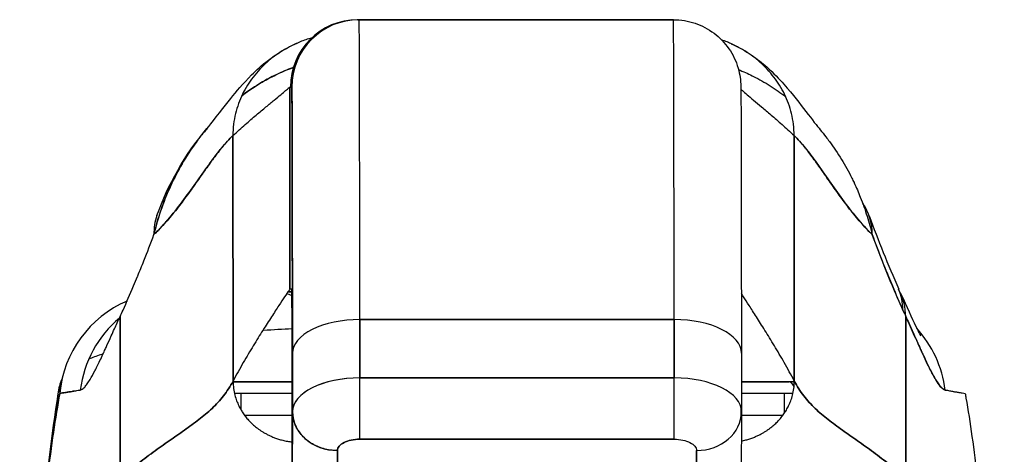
# Model space of a CAD drawing. Extents: x 784 to 1207, y 24 to 294.
# Tile 30 of 217: x 905.364 to 907.09, y 109.599 to 110.361. Entities that reach past the tile are written whole.
import ezdxf

# ---------------------------------------------------------------- set-up
doc = ezdxf.new("R2010")
doc.units = 0
doc.header["$LTSCALE"] = 4
doc.header["$MEASUREMENT"] = 0
doc.layers.get('0').update_dxf_attribs({"linetype": 'CONTINUOUS'})

msp = doc.modelspace()

# ---------------------------------------------------------------- linework, layer by layer
for p, q in [((905.9589, 110.3607), (905.9552, 110.3607)), ((905.9564, 110.3607), (905.9589, 110.3607)), ((906.5101, 110.3607), (905.9589, 110.3607)), ((905.9589, 110.3607), (906.5101, 110.3607)), ((905.8371, 109.8883), (905.8371, 110.2426)), ((905.8371, 110.2426), (905.8408, 110.2426)), ((905.8371, 110.2426), (905.8371, 109.8883)), ((905.8408, 110.2426), (905.8383, 110.2426)), ((905.7378, 109.7273), (905.7375, 110.1575)), ((905.7375, 110.1575), (905.7378, 109.7273)), ((906.7218, 110.1575), (906.722, 109.7273)), ((906.722, 109.7273), (906.7218, 110.1575)), ((905.8338, 109.8834), (905.8409, 109.8834)), ((905.8409, 109.8834), (905.8338, 109.8834)), ((905.8408, 109.8883), (905.8371, 109.8883)), ((905.54, 109.555), (905.5396, 109.8403)), ((905.5396, 109.8403), (905.54, 109.555)), ((906.5113, 109.8351), (905.9601, 109.8351)), ((905.9601, 109.8351), (906.5113, 109.8351)), ((905.9602, 109.7328), (905.9601, 109.8351)), ((905.9601, 109.8351), (905.9602, 109.7328)), ((906.5113, 109.7328), (906.5113, 109.8351)), ((906.5113, 109.8351), (906.5113, 109.7328)), ((906.9179, 109.555), (906.9176, 109.8403)), ((906.9176, 109.8403), (906.9179, 109.555)), ((905.8418, 109.776), (905.8419, 109.6741)), ((905.8419, 109.6741), (905.8418, 109.776)), ((906.6293, 109.7761), (906.6293, 109.6738)), ((905.7378, 109.726), (905.8413, 109.726)), ((905.8413, 109.726), (905.7378, 109.726)), ((905.9602, 109.7328), (906.5113, 109.7328)), ((906.5113, 109.7328), (905.9602, 109.7328)), ((906.7123, 109.726), (906.6293, 109.726)), ((906.6293, 109.726), (906.7123, 109.726)), ((906.722, 109.726), (906.7123, 109.726)), ((905.74, 109.7063), (905.8414, 109.7063)), ((905.7512, 109.7063), (905.7512, 109.6774)), ((905.8615, 109.7063), (905.8615, 109.7063)), ((906.6293, 109.7063), (906.7198, 109.7063)), ((906.7051, 109.6718), (906.7051, 109.7063)), ((905.8544, 109.7001), (905.8544, 109.7001)), ((905.8415, 109.4966), (905.8419, 109.6733)), ((905.8419, 109.6733), (905.8415, 109.4966)), ((906.6293, 109.6736), (906.6289, 109.4964)), ((906.6293, 109.6737), (906.6293, 109.6738)), ((906.6293, 109.6738), (906.6293, 109.6737)), ((906.6293, 109.6736), (906.6293, 109.6737)), ((906.6293, 109.6737), (906.6293, 109.6736)), ((905.9328, 109.6197), (905.9328, 109.6197)), ((905.9601, 109.6252), (906.5113, 109.6252)), ((906.5113, 109.6252), (905.9601, 109.6252)), ((905.9203, 109.4284), (905.9207, 109.6055)), ((905.9207, 109.6055), (905.9203, 109.4284)), ((906.5502, 109.4284), (906.5506, 109.6055)), ((906.5506, 109.6055), (906.5502, 109.4284)), ((905.8415, 109.4966), (905.8415, 109.5989))]:
    msp.add_line(p, q)
for centre, radius, start, end in [((905.9564, 110.2426), 0.1181, 90, 180), ((905.9589, 110.2426), 0.1181, 90, 180), ((905.9589, 110.2426), 0.1181, 90, 179.9998), ((905.8098, 109.8047), 0.0787, 66.7217, 73.8349), ((905.8544, 109.7063), 0.0197, 21.3689, 21.3763), ((905.8543, 109.7063), 0.0197, 21.3284, 21.3359), ((905.8544, 109.7063), 0.0197, 21.3689, 21.3763)]:
    msp.add_arc(centre, radius, start, end)
for centre, major_axis, ratio, start_param, end_param in [((905.9589, 109.3095), (0, 1.0512), 0.001274, 5.235988, 6.283186), ((905.9589, 109.3095), (0, 1.0512), 0.001274, 5.235988, 6.283185), ((906.5101, 109.3095), (0, 1.0512), 0.001274, 5.235988, 6.283186), ((906.5101, 109.3095), (0, 1.0512), 0.001274, 5.235988, 6.283185), ((905.8408, 109.3095), (0, 0.9331), 0.001274, 5.235988, 6.283185), ((905.7893, 109.9505), (-0.1851, 0.067), 0.665998, 6.096753, 6.099703), ((906.6681, 109.9505), (0.1852, 0.0666), 0.666643, 6.030662, 6.467419), ((905.7893, 109.9505), (-0.1851, 0.067), 0.665998, 6.283145, 6.538921), ((906.7249, 109.8091), (0.1801, 0.0794), 0.656322, 0.272416, 0.272496), ((906.7302, 109.7974), (0.1785, 0.0829), 0.684057, 0.264963, 0.265014), ((906.7249, 109.8091), (0.1801, 0.0794), 0.656322, 5.994785, 6.283161), ((906.7302, 109.7974), (0.1785, 0.0829), 0.684057, 5.981611, 6.317137), ((905.6294, 109.6866), (0, 0.1969), 0.998133, 0.40615, 1.473429), ((905.5082, 110.1546), (0.0708, 0.4228), 0.275071, 3.921356, 3.960464), ((906.9483, 110.1546), (0.0707, -0.4228), 0.272655, 5.464751, 5.503859), ((905.6637, 109.6866), (0, -0.1969), 0.993, 3.837136, 4.585431), ((905.96, 109.776), (-0.1181, -0.0001), 0.5, 4.710918, 6.281716), ((905.96, 109.776), (-0.1181, -0.0001), 0.5, 4.710918, 6.281715), ((906.5111, 109.776), (0.1181, 0.0001), 0.5, 0.000003, 1.569326), ((906.5111, 109.776), (0.1181, 0.0001), 0.5, 0, 1.569326), ((906.7927, 109.6866), (0, -0.1968), 0.993297, 1.697743, 2.313607), ((906.2278, 109.7259), (0.6398, -0.0001), 0.000044, 2.219389, 2.443302), ((905.96, 109.6737), (-0.1181, -0.0001), 0.5, 4.710918, 6.281715), ((905.9601, 109.6737), (-0.1181, -0.0001), 0.500024, 4.711147, 6.28152), ((906.2278, 109.7259), (0.6398, 0), 0.000026, 2.099686, 2.099692), ((905.9601, 109.6934), (0, 0.0787), 0.001274, 3.665191, 5.235988), ((905.9601, 109.6934), (0, -0.0787), 0.001272, 0.523554, 2.094424), ((906.5112, 109.6737), (0.1181, 0.0001), 0.5, 6.281715, 7.852511), ((906.5113, 109.6934), (0, -0.0787), 0.001274, 0.523599, 2.094395), ((906.2277, 109.7259), (0.6398, 0.0001), 0.000059, 0.687905, 0.892258), ((906.7123, 109.7063), (0, 0.0197), 0.572473, 5.325003, 6.283185), ((906.7123, 109.7063), (0, 0.0197), 0.572473, 5.325003, 6.283185), ((905.8543, 109.7063), (0, 0.0197), 0.621954, 4.886217, 4.886374), ((905.9207, 109.6737), (-0.0787, 0.0002), 0.866025, 0.002547, 1.573343), ((906.5506, 109.6737), (0.0787, -0.0002), 0.866025, 4.714936, 6.285732), ((906.6282, 109.3095), (0, 0.5788), 0.001274, 5.375707, 5.405858), ((906.2278, 109.6668), (-0.5807, 0.0001), 0.000044, 5.44032, 5.654334), ((906.2277, 109.6668), (-0.5807, -0.0001), 0.000059, 3.757582, 3.948769), ((905.9589, 109.3095), (0, 0.4607), 0.001273, 5.467569, 5.467587)]:
    msp.add_ellipse(centre, major_axis=major_axis, ratio=ratio, start_param=start_param, end_param=end_param)
for points in [[(905.9552, 110.3607), (905.9552, 110.3607), (905.9552, 110.3607), (905.9552, 110.3607)], [(905.9552, 110.3606), (905.9552, 110.3606), (905.9552, 110.3606), (905.9552, 110.3606)], [(905.8791, 110.3296), (905.8791, 110.3296), (905.8791, 110.3296), (905.8791, 110.3296)], [(905.6042, 110.0175), (905.6239, 110.0718), (905.6525, 110.1235), (905.6919, 110.1697)], [(906.8534, 110.0171), (906.8688, 109.9741), (906.8861, 109.9316), (906.9051, 109.8885)], [(905.905, 109.726), (905.905, 109.726), (905.905, 109.726), (905.905, 109.726)], [(905.9446, 109.7323), (905.9446, 109.7323), (905.9446, 109.7323), (905.9446, 109.7323)], [(906.722, 109.726), (906.7188, 109.726), (906.7156, 109.726), (906.7123, 109.726)], [(905.74, 109.7063), (905.7405, 109.7063), (905.7409, 109.7063), (905.7413, 109.7063)], [(905.8615, 109.7063), (905.8615, 109.7063), (905.8615, 109.7063), (905.8615, 109.7063)], [(905.8727, 109.7134), (905.8727, 109.7134), (905.8727, 109.7134), (905.8727, 109.7134)], [(906.715, 109.7063), (906.7166, 109.7063), (906.7181, 109.7062), (906.7197, 109.7062)], [(905.8429, 109.6812), (905.8429, 109.6812), (905.8429, 109.6812), (905.8429, 109.6812)], [(906.6288, 109.6658), (906.6288, 109.6704), (906.6288, 109.675), (906.6288, 109.6794)]]:
    msp.add_open_spline(points, degree=3)
for points, knots in [([(906.5101, 110.3607), (906.5229, 110.3607), (906.5358, 110.3586), (906.5598, 110.3505), (906.5712, 110.3445), (906.5912, 110.3294), (906.6001, 110.3201), (906.6144, 110.2995), (906.6199, 110.2879), (906.625, 110.2704), (906.6263, 110.2646), (906.6273, 110.2574), (906.6275, 110.2553), (906.6278, 110.2524), (906.6279, 110.2513), (906.628, 110.2495), (906.6281, 110.2488), (906.6282, 110.2472), (906.6282, 110.2465), (906.6283, 110.2443), (906.6283, 110.2434), (906.6283, 110.2391), (906.6284, 110.2353), (906.6285, 110.213), (906.6287, 110.1821), (906.6289, 110.0919), (906.629, 110.0299), (906.6291, 109.9028), (906.6292, 109.8415), (906.6293, 109.7761)], [0, 0, 0, 0, 0.097299, 0.097299, 0.192839, 0.192839, 0.288437, 0.288437, 0.383953, 0.383953, 0.427936, 0.427936, 0.446211, 0.446211, 0.461497, 0.461497, 0.477937, 0.477937, 0.50808, 0.50808, 0.587591, 0.587591, 0.82609, 0.82609, 1.549302, 1.549302, 2.318815, 2.318815, 2.894496, 2.894496, 2.894496, 2.894496]), ([(905.8755, 110.3286), (905.8721, 110.3276), (905.8687, 110.3266), (905.8654, 110.3255), (905.8586, 110.3232), (905.8521, 110.3206), (905.846, 110.3177), (905.8398, 110.3149), (905.8339, 110.3118), (905.8282, 110.3086), (905.8226, 110.3053), (905.8172, 110.3018), (905.8121, 110.2981), (905.807, 110.2944), (905.8021, 110.2905), (905.7976, 110.2865), (905.793, 110.2824), (905.7886, 110.2782), (905.7845, 110.2739), (905.7804, 110.2695), (905.7766, 110.2649), (905.773, 110.2602), (905.7694, 110.2555), (905.766, 110.2507), (905.7629, 110.2457), (905.7598, 110.2406), (905.7569, 110.2355), (905.7543, 110.2301), (905.7517, 110.2248), (905.7494, 110.2193), (905.7474, 110.2136), (905.7453, 110.2079), (905.7435, 110.2021), (905.7421, 110.196), (905.7406, 110.19), (905.7395, 110.1838), (905.7387, 110.1774), (905.7379, 110.171), (905.7375, 110.1644), (905.7375, 110.1575)], [0.167416, 0.167416, 0.167416, 0.167416, 0.2, 0.2, 0.2, 0.2666667, 0.2666667, 0.2666667, 0.3333333, 0.3333333, 0.3333333, 0.4, 0.4, 0.4, 0.4666667, 0.4666667, 0.4666667, 0.5333333, 0.5333333, 0.5333333, 0.6, 0.6, 0.6, 0.6666667, 0.6666667, 0.6666667, 0.7333333, 0.7333333, 0.7333333, 0.8, 0.8, 0.8, 0.8666667, 0.8666667, 0.8666667, 0.9333333, 0.9333333, 0.9333333, 1, 1, 1, 1]), ([(906.7218, 110.1575), (906.7218, 110.1644), (906.7213, 110.171), (906.7205, 110.1774), (906.7198, 110.1838), (906.7186, 110.19), (906.7171, 110.196), (906.7157, 110.2021), (906.7139, 110.2079), (906.7119, 110.2136), (906.7098, 110.2193), (906.7075, 110.2248), (906.7049, 110.2301), (906.7023, 110.2355), (906.6994, 110.2406), (906.6963, 110.2457), (906.6932, 110.2507), (906.6898, 110.2555), (906.6862, 110.2602), (906.6826, 110.2649), (906.6787, 110.2695), (906.6746, 110.2739), (906.6705, 110.2782), (906.6662, 110.2824), (906.6616, 110.2865), (906.657, 110.2905), (906.6521, 110.2944), (906.647, 110.2981), (906.6419, 110.3018), (906.6365, 110.3053), (906.6309, 110.3086), (906.6252, 110.3118), (906.6193, 110.3149), (906.6131, 110.3177), (906.6072, 110.3205), (906.601, 110.3229), (906.5945, 110.3252)], [0, 0, 0, 0, 0.0666667, 0.0666667, 0.0666667, 0.1333333, 0.1333333, 0.1333333, 0.2, 0.2, 0.2, 0.2666667, 0.2666667, 0.2666667, 0.3333333, 0.3333333, 0.3333333, 0.4, 0.4, 0.4, 0.4666667, 0.4666667, 0.4666667, 0.5333333, 0.5333333, 0.5333333, 0.6, 0.6, 0.6, 0.6666667, 0.6666667, 0.6666667, 0.7333333, 0.7333333, 0.7333333, 0.797209, 0.797209, 0.797209, 0.797209]), ([(905.6919, 110.1696), (905.6992, 110.1782), (905.7141, 110.1982), (905.7436, 110.2349), (905.7547, 110.2484), (905.7783, 110.2719), (905.7878, 110.2807), (905.8061, 110.2947), (905.8132, 110.2997), (905.8297, 110.3098), (905.8393, 110.3149), (905.85, 110.3196)], [0, 0, 0, 0, 0.755963, 0.755963, 1.131849, 1.131849, 1.32822, 1.32822, 1.431368, 1.431368, 1.538209, 1.538209, 1.538209, 1.538209]), ([(906.6114, 110.3185), (906.625, 110.3125), (906.6366, 110.3056), (906.6571, 110.2918), (906.666, 110.2847), (906.686, 110.267), (906.6954, 110.257), (906.7201, 110.2292), (906.732, 110.2134), (906.7534, 110.1854), (906.7624, 110.1737), (906.7674, 110.1678)], [0, 0, 0, 0, 0.13568, 0.13568, 0.283939, 0.283939, 0.527054, 0.527054, 1.014346, 1.014346, 1.540611, 1.540611, 1.540611, 1.540611]), ([(905.8435, 110.2772), (905.8429, 110.277), (905.8424, 110.2768), (905.8419, 110.2766), (905.8326, 110.2731), (905.8235, 110.2692), (905.8145, 110.2649), (905.8127, 110.2641), (905.811, 110.2632), (905.8092, 110.2623), (905.8015, 110.2585), (905.7939, 110.2543), (905.7864, 110.2499), (905.7767, 110.2441), (905.7672, 110.2379), (905.7579, 110.2311), (905.7563, 110.2299), (905.7547, 110.2287), (905.7531, 110.2275)], [0.2548223, 0.2548223, 0.2548223, 0.2548223, 0.2585241, 0.2585241, 0.2585241, 0.3210109, 0.3210109, 0.3210109, 0.3333333, 0.3333333, 0.3333333, 0.3871157, 0.3871157, 0.3871157, 0.4564187, 0.4564187, 0.4564187, 0.4685106, 0.4685106, 0.4685106, 0.4685106]), ([(905.7531, 110.2275), (905.7612, 110.2337), (905.7696, 110.2394), (905.778, 110.2447), (905.7876, 110.2508), (905.7974, 110.2563), (905.8073, 110.2614), (905.808, 110.2617), (905.8088, 110.2621), (905.8096, 110.2625), (905.8187, 110.267), (905.8279, 110.2711), (905.8372, 110.2748), (905.8393, 110.2756), (905.8414, 110.2764), (905.8435, 110.2772)], [0.5305648, 0.5305648, 0.5305648, 0.5305648, 0.5918842, 0.5918842, 0.5918842, 0.6613555, 0.6613555, 0.6613555, 0.6666667, 0.6666667, 0.6666667, 0.7302356, 0.7302356, 0.7302356, 0.7444397, 0.7444397, 0.7444397, 0.7444397]), ([(906.6242, 110.2733), (906.6322, 110.27), (906.6403, 110.2664), (906.6482, 110.2625), (906.6489, 110.2621), (906.6497, 110.2617), (906.6505, 110.2614), (906.6604, 110.2563), (906.6701, 110.2508), (906.6797, 110.2447), (906.689, 110.2389), (906.698, 110.2326), (906.7069, 110.2258)], [0.2780096, 0.2780096, 0.2780096, 0.2780096, 0.3333333, 0.3333333, 0.3333333, 0.3386445, 0.3386445, 0.3386445, 0.4081294, 0.4081294, 0.4081294, 0.4751621, 0.4751621, 0.4751621, 0.4751621]), ([(905.7375, 110.1575), (905.7451, 110.1645), (905.7523, 110.171), (905.7591, 110.177), (905.766, 110.1829), (905.7724, 110.1885), (905.7785, 110.1936), (905.7846, 110.1987), (905.7902, 110.2035), (905.7955, 110.2078), (905.8007, 110.2121), (905.8055, 110.2161), (905.8098, 110.2197), (905.8142, 110.2232), (905.818, 110.2264), (905.8214, 110.2292), (905.8247, 110.232), (905.8276, 110.2344), (905.8299, 110.2364), (905.8322, 110.2384), (905.834, 110.2399), (905.8352, 110.241), (905.8364, 110.242), (905.8371, 110.2426), (905.8371, 110.2426)], [0, 0, 0, 0, 0.125, 0.125, 0.125, 0.25, 0.25, 0.25, 0.375, 0.375, 0.375, 0.5, 0.5, 0.5, 0.625, 0.625, 0.625, 0.75, 0.75, 0.75, 0.875, 0.875, 0.875, 1, 1, 1, 1]), ([(905.8408, 110.2426), (905.8409, 110.2426), (905.841, 110.2379), (905.841, 110.2285), (905.8411, 110.2191), (905.8412, 110.205), (905.8412, 110.1864), (905.8413, 110.1678), (905.8414, 110.1447), (905.8414, 110.1175), (905.8415, 110.0904), (905.8415, 110.0591), (905.8416, 110.0241), (905.8416, 109.9891), (905.8417, 109.9503), (905.8417, 109.9088), (905.8418, 109.8674), (905.8418, 109.8232), (905.8418, 109.776)], [0, 0, 0, 0, 0.166667, 0.166667, 0.166667, 0.333333, 0.333333, 0.333333, 0.5, 0.5, 0.5, 0.666667, 0.666667, 0.666667, 0.833333, 0.833333, 0.833333, 1, 1, 1, 1]), ([(906.6283, 110.239), (906.6292, 110.2382), (906.6301, 110.2374), (906.6312, 110.2364), (906.6334, 110.2344), (906.6362, 110.232), (906.6394, 110.2292), (906.6427, 110.2264), (906.6464, 110.2232), (906.6507, 110.2197), (906.6549, 110.2161), (906.6596, 110.2121), (906.6647, 110.2078), (906.6698, 110.2035), (906.6754, 110.1987), (906.6814, 110.1936), (906.6874, 110.1885), (906.6937, 110.1829), (906.7005, 110.177), (906.7072, 110.171), (906.7143, 110.1645), (906.7218, 110.1575)], [0.1894686, 0.1894686, 0.1894686, 0.1894686, 0.25, 0.25, 0.25, 0.375, 0.375, 0.375, 0.5, 0.5, 0.5, 0.625, 0.625, 0.625, 0.75, 0.75, 0.75, 0.875, 0.875, 0.875, 1, 1, 1, 1]), ([(905.6919, 110.1696), (905.6879, 110.1649), (905.6839, 110.16), (905.68, 110.155), (905.6787, 110.1533), (905.6774, 110.1516), (905.6761, 110.1499), (905.6673, 110.1382), (905.6589, 110.1258), (905.6511, 110.1129), (905.6437, 110.1004), (905.6368, 110.0875), (905.6305, 110.0744), (905.6298, 110.0729), (905.6292, 110.0715), (905.6285, 110.07), (905.6217, 110.0553), (905.6157, 110.0403), (905.6106, 110.025), (905.6061, 110.0116), (905.6022, 109.998), (905.599, 109.9841)], [0.6320039, 0.6320039, 0.6320039, 0.6320039, 0.6666667, 0.6666667, 0.6666667, 0.6782727, 0.6782727, 0.6782727, 0.7574117, 0.7574117, 0.7574117, 0.8333333, 0.8333333, 0.8333333, 0.8417294, 0.8417294, 0.8417294, 0.9263034, 0.9263034, 0.9263034, 1, 1, 1, 1]), ([(905.599, 109.9841), (905.6016, 109.9948), (905.6046, 110.0056), (905.6079, 110.0164), (905.6114, 110.0275), (905.6154, 110.0387), (905.6198, 110.0496), (905.6231, 110.0581), (905.6268, 110.0665), (905.6307, 110.0747), (905.6307, 110.0748), (905.6308, 110.0749), (905.6309, 110.0751), (905.6321, 110.0778), (905.6334, 110.0804), (905.6348, 110.0831), (905.6404, 110.0944), (905.6465, 110.1053), (905.653, 110.1159), (905.6596, 110.1267), (905.6667, 110.1372), (905.674, 110.1471), (905.6761, 110.1499), (905.6782, 110.1526), (905.6803, 110.1553), (905.6841, 110.1602), (905.6879, 110.165), (905.6919, 110.1696)], [0, 0, 0, 0, 0.0590886, 0.0590886, 0.0590886, 0.1198834, 0.1198834, 0.1198834, 0.1666667, 0.1666667, 0.1666667, 0.167443, 0.167443, 0.167443, 0.1827493, 0.1827493, 0.1827493, 0.2477615, 0.2477615, 0.2477615, 0.3145868, 0.3145868, 0.3145868, 0.3333333, 0.3333333, 0.3333333, 0.3672323, 0.3672323, 0.3672323, 0.3672323]), ([(905.599, 109.9841), (905.5991, 109.9843), (905.5993, 109.9844), (905.5995, 109.9846), (905.6088, 109.9935), (905.6177, 110.0033), (905.6264, 110.0135), (905.6351, 110.0238), (905.6434, 110.0346), (905.6515, 110.0454), (905.6596, 110.0563), (905.6675, 110.0673), (905.6751, 110.078), (905.6826, 110.0887), (905.69, 110.0991), (905.6971, 110.109), (905.7042, 110.1188), (905.7111, 110.128), (905.7179, 110.1362), (905.7246, 110.1444), (905.7311, 110.1516), (905.7375, 110.1575)], [0, 0, 0, 0, 0.002892, 0.002892, 0.002892, 0.169077, 0.169077, 0.169077, 0.335261, 0.335261, 0.335261, 0.501446, 0.501446, 0.501446, 0.667631, 0.667631, 0.667631, 0.833815, 0.833815, 0.833815, 1, 1, 1, 1]), ([(905.7375, 110.1575), (905.7327, 110.1531), (905.7278, 110.1479), (905.7228, 110.1421), (905.7178, 110.1363), (905.7128, 110.1299), (905.7075, 110.1231), (905.7023, 110.1162), (905.697, 110.1089), (905.6916, 110.1013), (905.6861, 110.0937), (905.6806, 110.0858), (905.6749, 110.0777), (905.6691, 110.0696), (905.6633, 110.0614), (905.6573, 110.0532), (905.6513, 110.045), (905.6452, 110.0369), (905.6389, 110.0288), (905.6325, 110.0208), (905.6261, 110.013), (905.6194, 110.0055), (905.6128, 109.998), (905.606, 109.9908), (905.599, 109.9841)], [0, 0, 0, 0, 0.125, 0.125, 0.125, 0.25, 0.25, 0.25, 0.375, 0.375, 0.375, 0.5, 0.5, 0.5, 0.625, 0.625, 0.625, 0.75, 0.75, 0.75, 0.875, 0.875, 0.875, 1, 1, 1, 1]), ([(906.7218, 110.1575), (906.7281, 110.1516), (906.7345, 110.1444), (906.7411, 110.1362), (906.7478, 110.128), (906.7546, 110.1188), (906.7616, 110.109), (906.7686, 110.0991), (906.7759, 110.0887), (906.7834, 110.078), (906.7909, 110.0673), (906.7986, 110.0563), (906.8066, 110.0454), (906.8146, 110.0346), (906.8229, 110.0238), (906.8315, 110.0135), (906.84, 110.0033), (906.8489, 109.9935), (906.8581, 109.9846), (906.8583, 109.9844), (906.8584, 109.9843), (906.8586, 109.9841)], [0, 0, 0, 0, 0.166185, 0.166185, 0.166185, 0.332369, 0.332369, 0.332369, 0.498554, 0.498554, 0.498554, 0.664739, 0.664739, 0.664739, 0.830923, 0.830923, 0.830923, 0.997108, 0.997108, 0.997108, 1, 1, 1, 1]), ([(906.8586, 109.9841), (906.8517, 109.9908), (906.8449, 109.998), (906.8383, 110.0055), (906.8318, 110.013), (906.8254, 110.0208), (906.8191, 110.0288), (906.8129, 110.0369), (906.8068, 110.045), (906.8009, 110.0532), (906.795, 110.0614), (906.7892, 110.0696), (906.7836, 110.0777), (906.7779, 110.0858), (906.7724, 110.0937), (906.7671, 110.1013), (906.7617, 110.1089), (906.7564, 110.1162), (906.7513, 110.1231), (906.7462, 110.1299), (906.7412, 110.1363), (906.7362, 110.1421), (906.7313, 110.1479), (906.7265, 110.1531), (906.7218, 110.1575)], [0, 0, 0, 0, 0.125, 0.125, 0.125, 0.25, 0.25, 0.25, 0.375, 0.375, 0.375, 0.5, 0.5, 0.5, 0.625, 0.625, 0.625, 0.75, 0.75, 0.75, 0.875, 0.875, 0.875, 1, 1, 1, 1]), ([(906.7674, 110.1678), (906.7708, 110.1637), (906.7741, 110.1596), (906.7774, 110.1553), (906.7795, 110.1526), (906.7816, 110.1499), (906.7837, 110.1471), (906.791, 110.1372), (906.798, 110.1267), (906.8047, 110.1159), (906.8111, 110.1053), (906.8172, 110.0944), (906.8229, 110.0831), (906.8242, 110.0804), (906.8255, 110.0778), (906.8268, 110.0751), (906.8268, 110.075), (906.8269, 110.0748), (906.8269, 110.0747), (906.8308, 110.0665), (906.8345, 110.0581), (906.8378, 110.0496), (906.8422, 110.0387), (906.8462, 110.0275), (906.8496, 110.0164), (906.853, 110.0056), (906.856, 109.9948), (906.8586, 109.9841)], [0.6373065, 0.6373065, 0.6373065, 0.6373065, 0.6666667, 0.6666667, 0.6666667, 0.6854252, 0.6854252, 0.6854252, 0.7522649, 0.7522649, 0.7522649, 0.8172891, 0.8172891, 0.8172891, 0.8325931, 0.8325931, 0.8325931, 0.8333333, 0.8333333, 0.8333333, 0.8801527, 0.8801527, 0.8801527, 0.940933, 0.940933, 0.940933, 1, 1, 1, 1]), ([(905.5448, 109.8516), (905.5509, 109.8654), (905.5571, 109.8796), (905.5632, 109.894), (905.5656, 109.8995), (905.5679, 109.9051), (905.5702, 109.9107), (905.5704, 109.911), (905.5705, 109.9114), (905.5706, 109.9117), (905.5742, 109.9204), (905.5778, 109.9292), (905.5814, 109.9381), (905.5873, 109.9532), (905.5932, 109.9686), (905.599, 109.9841)], [0, 0, 0, 0, 0.333333, 0.333333, 0.333333, 0.461137, 0.461137, 0.461137, 0.468697, 0.468697, 0.468697, 0.666667, 0.666667, 0.666667, 1, 1, 1, 1]), ([(906.8586, 109.9841), (906.8643, 109.9686), (906.8701, 109.9532), (906.8761, 109.9381), (906.8796, 109.9292), (906.8832, 109.9204), (906.8867, 109.9117), (906.8869, 109.9114), (906.887, 109.911), (906.8871, 109.9107), (906.8895, 109.9051), (906.8918, 109.8995), (906.8941, 109.894), (906.9002, 109.8796), (906.9063, 109.8654), (906.9124, 109.8516)], [0, 0, 0, 0, 0.333333, 0.333333, 0.333333, 0.531303, 0.531303, 0.531303, 0.538863, 0.538863, 0.538863, 0.666667, 0.666667, 0.666667, 1, 1, 1, 1]), ([(906.9124, 109.8516), (906.907, 109.8639), (906.9017, 109.8761), (906.8965, 109.8883), (906.8898, 109.904), (906.8834, 109.9197), (906.8772, 109.9354), (906.8707, 109.9516), (906.8645, 109.9678), (906.8586, 109.9841)], [0, 0, 0, 0, 0.2755, 0.2755, 0.2755, 0.631774, 0.631774, 0.631774, 1, 1, 1, 1]), ([(905.8371, 109.8883), (905.8371, 109.8883), (905.8362, 109.887), (905.8347, 109.8847), (905.8332, 109.8824), (905.8309, 109.8791), (905.8281, 109.8748), (905.8253, 109.8706), (905.8219, 109.8654), (905.818, 109.8595), (905.8141, 109.8536), (905.8098, 109.8469), (905.805, 109.8397), (905.8003, 109.8324), (905.7952, 109.8244), (905.7899, 109.816), (905.7845, 109.8075), (905.7789, 109.7986), (905.7732, 109.7891), (905.7674, 109.7797), (905.7615, 109.7698), (905.7556, 109.7595), (905.7496, 109.7492), (905.7437, 109.7384), (905.7378, 109.7273)], [0, 0, 0, 0, 0.125, 0.125, 0.125, 0.25, 0.25, 0.25, 0.375, 0.375, 0.375, 0.5, 0.5, 0.5, 0.625, 0.625, 0.625, 0.75, 0.75, 0.75, 0.875, 0.875, 0.875, 1, 1, 1, 1]), ([(905.8415, 109.5989), (905.8414, 109.6281), (905.8414, 109.6554), (905.8414, 109.6811), (905.8414, 109.7069), (905.8413, 109.731), (905.8413, 109.7527), (905.8413, 109.7745), (905.8412, 109.7939), (905.8412, 109.8107), (905.8412, 109.8276), (905.8411, 109.8419), (905.8411, 109.8534), (905.841, 109.865), (905.841, 109.8737), (905.8409, 109.8796), (905.8409, 109.8854), (905.8409, 109.8883), (905.8408, 109.8883)], [0, 0, 0, 0, 0.166667, 0.166667, 0.166667, 0.333333, 0.333333, 0.333333, 0.5, 0.5, 0.5, 0.666667, 0.666667, 0.666667, 0.833333, 0.833333, 0.833333, 1, 1, 1, 1]), ([(906.722, 109.7273), (906.7162, 109.7384), (906.7103, 109.7492), (906.7044, 109.7595), (906.6986, 109.7698), (906.6928, 109.7797), (906.6871, 109.7891), (906.6814, 109.7986), (906.6759, 109.8075), (906.6706, 109.816), (906.6653, 109.8244), (906.6603, 109.8324), (906.6557, 109.8397), (906.651, 109.8469), (906.6468, 109.8536), (906.6429, 109.8595), (906.6391, 109.8654), (906.6358, 109.8706), (906.6331, 109.8748), (906.6316, 109.8771), (906.6303, 109.8792), (906.6292, 109.8809)], [0, 0, 0, 0, 0.125, 0.125, 0.125, 0.25, 0.25, 0.25, 0.375, 0.375, 0.375, 0.5, 0.5, 0.5, 0.625, 0.625, 0.625, 0.75, 0.75, 0.75, 0.8175594, 0.8175594, 0.8175594, 0.8175594]), ([(906.9088, 109.8803), (906.9193, 109.8577), (906.9282, 109.8377), (906.9374, 109.8183), (906.9397, 109.8136), (906.9425, 109.8082), (906.9433, 109.8068), (906.9435, 109.8064), (906.9435, 109.8064), (906.9435, 109.8064)], [0, 0, 0, 0, 0.2499449, 0.2499449, 0.3535203, 0.3535203, 0.4283143, 0.4283143, 0.4399319, 0.4399319, 0.4399319, 0.4399319]), ([(905.4698, 109.7115), (905.4713, 109.7116), (905.4729, 109.7125), (905.4746, 109.714), (905.4755, 109.7147), (905.4765, 109.7157), (905.4775, 109.7167), (905.4788, 109.7182), (905.4803, 109.72), (905.4818, 109.7221), (905.4834, 109.7244), (905.4852, 109.7271), (905.4871, 109.7302), (905.4896, 109.7344), (905.4924, 109.7393), (905.4954, 109.7453), (905.4967, 109.7478), (905.4981, 109.7505), (905.4996, 109.7535), (905.5026, 109.7595), (905.5059, 109.7664), (905.5095, 109.7743), (905.5108, 109.777), (905.5121, 109.7798), (905.5134, 109.7828), (905.5144, 109.785), (905.5154, 109.7872), (905.5165, 109.7895), (905.5189, 109.7948), (905.5215, 109.8006), (905.5242, 109.8066), (905.526, 109.8105), (905.5278, 109.8146), (905.5297, 109.8187), (905.5328, 109.8256), (905.5361, 109.8328), (905.5396, 109.8403)], [0, 0, 0, 0, 0.13127, 0.13127, 0.13127, 0.2, 0.2, 0.2, 0.295706, 0.295706, 0.295706, 0.4, 0.4, 0.4, 0.539952, 0.539952, 0.539952, 0.6, 0.6, 0.6, 0.725303, 0.725303, 0.725303, 0.768562, 0.768562, 0.768562, 0.8, 0.8, 0.8, 0.873831, 0.873831, 0.873831, 0.921366, 0.921366, 0.921366, 1, 1, 1, 1]), ([(906.9176, 109.8403), (906.9211, 109.8328), (906.9244, 109.8256), (906.9275, 109.8187), (906.9293, 109.8146), (906.9312, 109.8105), (906.9329, 109.8066), (906.9356, 109.8006), (906.9382, 109.7948), (906.9406, 109.7895), (906.9416, 109.7872), (906.9426, 109.785), (906.9436, 109.7828), (906.9449, 109.7798), (906.9462, 109.777), (906.9475, 109.7743), (906.9511, 109.7664), (906.9543, 109.7595), (906.9573, 109.7534), (906.9587, 109.7505), (906.9601, 109.7478), (906.9614, 109.7453), (906.9644, 109.7393), (906.9672, 109.7344), (906.9697, 109.7302), (906.9715, 109.7271), (906.9733, 109.7244), (906.9749, 109.7221), (906.9764, 109.72), (906.9778, 109.7182), (906.9791, 109.7167), (906.9801, 109.7157), (906.981, 109.7147), (906.9819, 109.714), (906.9836, 109.7125), (906.9852, 109.7116), (906.9867, 109.7115)], [0, 0, 0, 0, 0.078629, 0.078629, 0.078629, 0.12616, 0.12616, 0.12616, 0.2, 0.2, 0.2, 0.231421, 0.231421, 0.231421, 0.274676, 0.274676, 0.274676, 0.4, 0.4, 0.4, 0.460013, 0.460013, 0.460013, 0.6, 0.6, 0.6, 0.704237, 0.704237, 0.704237, 0.8, 0.8, 0.8, 0.868687, 0.868687, 0.868687, 1, 1, 1, 1]), ([(906.9867, 109.7115), (906.9858, 109.7117), (906.985, 109.712), (906.984, 109.7126), (906.9818, 109.7139), (906.9793, 109.7162), (906.9766, 109.7198), (906.9764, 109.7201), (906.9761, 109.7204), (906.9758, 109.7208), (906.9737, 109.7237), (906.9714, 109.7273), (906.9689, 109.7316), (906.9665, 109.7355), (906.9641, 109.74), (906.9615, 109.7451), (906.9613, 109.7454), (906.9612, 109.7457), (906.961, 109.746), (906.9586, 109.7508), (906.956, 109.756), (906.9533, 109.7618), (906.9509, 109.7668), (906.9484, 109.7722), (906.9458, 109.778), (906.9448, 109.7802), (906.9438, 109.7825), (906.9427, 109.7848), (906.9413, 109.7878), (906.9399, 109.791), (906.9384, 109.7942), (906.9361, 109.7993), (906.9337, 109.8047), (906.9312, 109.8103), (906.9289, 109.8154), (906.9265, 109.8208), (906.9239, 109.8264), (906.9219, 109.8309), (906.9198, 109.8355), (906.9176, 109.8403)], [0, 0, 0, 0, 0.067817, 0.067817, 0.067817, 0.234588, 0.234588, 0.234588, 0.25, 0.25, 0.25, 0.380149, 0.380149, 0.380149, 0.5, 0.5, 0.5, 0.506838, 0.506838, 0.506838, 0.617148, 0.617148, 0.617148, 0.713405, 0.713405, 0.713405, 0.75, 0.75, 0.75, 0.798131, 0.798131, 0.798131, 0.874043, 0.874043, 0.874043, 0.943786, 0.943786, 0.943786, 1, 1, 1, 1]), ([(905.8412, 109.8188), (905.8248, 109.818), (905.8081, 109.817), (905.7913, 109.8159), (905.7908, 109.8159), (905.7902, 109.8158), (905.7897, 109.8158)], [0.2758507, 0.2758507, 0.2758507, 0.2758507, 0.33333333, 0.33333333, 0.33333333, 0.33507899, 0.33507899, 0.33507899, 0.33507899]), ([(905.5097, 109.7747), (905.5083, 109.7742), (905.5068, 109.7737), (905.5054, 109.7733), (905.498, 109.7708), (905.491, 109.7682), (905.4846, 109.7655)], [0.69820138, 0.69820138, 0.69820138, 0.69820138, 0.70599331, 0.70599331, 0.70599331, 0.74748946, 0.74748946, 0.74748946, 0.74748946]), ([(905.438, 109.7312), (905.4357, 109.727), (905.4342, 109.7227), (905.4335, 109.7185), (905.4327, 109.7139), (905.4329, 109.7095), (905.4338, 109.7057)], [0.8973163, 0.8973163, 0.8973163, 0.8973163, 0.9461063, 0.9461063, 0.9461063, 1, 1, 1, 1]), ([(905.7378, 109.7273), (905.7328, 109.7178), (905.7271, 109.7093), (905.7209, 109.7014), (905.7147, 109.6934), (905.708, 109.6861), (905.7008, 109.6792), (905.6935, 109.6723), (905.6858, 109.6659), (905.6778, 109.6596), (905.6697, 109.6533), (905.6612, 109.6472), (905.6525, 109.641), (905.6438, 109.6349), (905.6348, 109.6287), (905.6256, 109.6224), (905.6164, 109.616), (905.607, 109.6094), (905.5975, 109.6025), (905.588, 109.5955), (905.5784, 109.5882), (905.5687, 109.5803), (905.5591, 109.5725), (905.5495, 109.5641), (905.54, 109.555)], [0, 0, 0, 0, 0.125, 0.125, 0.125, 0.25, 0.25, 0.25, 0.375, 0.375, 0.375, 0.5, 0.5, 0.5, 0.625, 0.625, 0.625, 0.75, 0.75, 0.75, 0.875001, 0.875001, 0.875001, 1, 1, 1, 1]), ([(905.54, 109.555), (905.5495, 109.5641), (905.5591, 109.5724), (905.5687, 109.5803), (905.5783, 109.5882), (905.5879, 109.5955), (905.5974, 109.6025), (905.6069, 109.6094), (905.6163, 109.616), (905.6256, 109.6224), (905.6348, 109.6287), (905.6438, 109.6349), (905.6525, 109.641), (905.6612, 109.6472), (905.6697, 109.6533), (905.6778, 109.6596), (905.6858, 109.6659), (905.6935, 109.6723), (905.7008, 109.6792), (905.708, 109.6861), (905.7147, 109.6934), (905.7209, 109.7014), (905.7271, 109.7093), (905.7328, 109.7178), (905.7378, 109.7273)], [0, 0, 0, 0, 0.124961, 0.124961, 0.124961, 0.249967, 0.249967, 0.249967, 0.374972, 0.374972, 0.374972, 0.499978, 0.499978, 0.499978, 0.624983, 0.624983, 0.624983, 0.749989, 0.749989, 0.749989, 0.874994, 0.874994, 0.874994, 1, 1, 1, 1]), ([(905.7378, 109.7273), (905.7378, 109.7226), (905.7381, 109.7182), (905.7386, 109.7141), (905.7392, 109.71), (905.74, 109.7062), (905.7409, 109.7026), (905.7418, 109.6991), (905.7429, 109.6958), (905.744, 109.6927), (905.7452, 109.6897), (905.7464, 109.6868), (905.7477, 109.6841), (905.749, 109.6814), (905.7503, 109.6789), (905.7518, 109.6765), (905.7532, 109.6741), (905.7546, 109.6719), (905.7561, 109.6697), (905.7577, 109.6675), (905.7592, 109.6654), (905.7609, 109.6634), (905.7625, 109.6613), (905.7643, 109.6593), (905.7661, 109.6574), (905.768, 109.6554), (905.7699, 109.6535), (905.772, 109.6516), (905.7741, 109.6496), (905.7763, 109.6477), (905.7788, 109.6458), (905.78, 109.6449), (905.7812, 109.6439), (905.7826, 109.6429), (905.7839, 109.642), (905.7853, 109.641), (905.7867, 109.6401), (905.7882, 109.6391), (905.7897, 109.6382), (905.7912, 109.6373), (905.7928, 109.6363), (905.7945, 109.6354), (905.7962, 109.6345), (905.7979, 109.6336), (905.7997, 109.6326), (905.8016, 109.6318), (905.8035, 109.6309), (905.8054, 109.63), (905.8075, 109.6291), (905.8096, 109.6283), (905.8117, 109.6275), (905.814, 109.6267), (905.8162, 109.6259), (905.8186, 109.6252), (905.8211, 109.6245), (905.8235, 109.6238), (905.8261, 109.6232), (905.8288, 109.6226), (905.8315, 109.622), (905.8343, 109.6215), (905.8372, 109.6211), (905.8386, 109.6208), (905.84, 109.6207), (905.8414, 109.6205)], [0, 0, 0, 0, 0.0625, 0.0625, 0.0625, 0.125, 0.125, 0.125, 0.1875, 0.1875, 0.1875, 0.25, 0.25, 0.25, 0.3125, 0.3125, 0.3125, 0.375, 0.375, 0.375, 0.4375, 0.4375, 0.4375, 0.5, 0.5, 0.5, 0.5625, 0.5625, 0.5625, 0.625, 0.625, 0.625, 0.65625, 0.65625, 0.65625, 0.6875, 0.6875, 0.6875, 0.71875, 0.71875, 0.71875, 0.75, 0.75, 0.75, 0.78125, 0.78125, 0.78125, 0.8125, 0.8125, 0.8125, 0.84375, 0.84375, 0.84375, 0.875, 0.875, 0.875, 0.90625, 0.90625, 0.90625, 0.9375, 0.9375, 0.9375, 0.9525456, 0.9525456, 0.9525456, 0.9525456]), ([(906.6292, 109.6222), (906.6298, 109.6223), (906.6305, 109.6224), (906.6311, 109.6226), (906.6338, 109.6232), (906.6364, 109.6238), (906.6388, 109.6245), (906.6413, 109.6252), (906.6436, 109.6259), (906.6459, 109.6267), (906.6482, 109.6275), (906.6503, 109.6283), (906.6524, 109.6291), (906.6544, 109.63), (906.6564, 109.6309), (906.6583, 109.6318), (906.6602, 109.6326), (906.662, 109.6336), (906.6637, 109.6345), (906.6654, 109.6354), (906.6671, 109.6363), (906.6686, 109.6373), (906.6702, 109.6382), (906.6717, 109.6391), (906.6732, 109.6401), (906.6746, 109.641), (906.676, 109.642), (906.6773, 109.6429), (906.6786, 109.6439), (906.6799, 109.6449), (906.6811, 109.6458), (906.6835, 109.6477), (906.6858, 109.6496), (906.6879, 109.6516), (906.69, 109.6535), (906.6919, 109.6554), (906.6937, 109.6574), (906.6956, 109.6593), (906.6973, 109.6613), (906.699, 109.6634), (906.7006, 109.6654), (906.7022, 109.6675), (906.7037, 109.6697), (906.7052, 109.6719), (906.7067, 109.6741), (906.7081, 109.6765), (906.7095, 109.6789), (906.7108, 109.6814), (906.7121, 109.6841), (906.7134, 109.6868), (906.7146, 109.6897), (906.7158, 109.6927), (906.7169, 109.6958), (906.718, 109.6991), (906.7189, 109.7026), (906.7198, 109.7062), (906.7206, 109.71), (906.7211, 109.7141), (906.7217, 109.7182), (906.722, 109.7226), (906.722, 109.7273)], [0.0864756, 0.0864756, 0.0864756, 0.0864756, 0.09375, 0.09375, 0.09375, 0.125, 0.125, 0.125, 0.15625, 0.15625, 0.15625, 0.1875, 0.1875, 0.1875, 0.21875, 0.21875, 0.21875, 0.25, 0.25, 0.25, 0.28125, 0.28125, 0.28125, 0.3125, 0.3125, 0.3125, 0.34375, 0.34375, 0.34375, 0.375, 0.375, 0.375, 0.4375, 0.4375, 0.4375, 0.5, 0.5, 0.5, 0.5625, 0.5625, 0.5625, 0.625, 0.625, 0.625, 0.6875, 0.6875, 0.6875, 0.75, 0.75, 0.75, 0.8125, 0.8125, 0.8125, 0.875, 0.875, 0.875, 0.9375, 0.9375, 0.9375, 1, 1, 1, 1]), ([(906.722, 109.7273), (906.7269, 109.7178), (906.7325, 109.7093), (906.7386, 109.7014), (906.7448, 109.6934), (906.7514, 109.6861), (906.7586, 109.6792), (906.7658, 109.6723), (906.7734, 109.6659), (906.7814, 109.6596), (906.7894, 109.6533), (906.7977, 109.6472), (906.8064, 109.641), (906.815, 109.6349), (906.824, 109.6287), (906.8331, 109.6224), (906.8422, 109.616), (906.8516, 109.6094), (906.861, 109.6025), (906.8704, 109.5955), (906.8799, 109.5882), (906.8894, 109.5803), (906.899, 109.5724), (906.9085, 109.5641), (906.9179, 109.555)], [0, 0, 0, 0, 0.125006, 0.125006, 0.125006, 0.250011, 0.250011, 0.250011, 0.375017, 0.375017, 0.375017, 0.500022, 0.500022, 0.500022, 0.625028, 0.625028, 0.625028, 0.750033, 0.750033, 0.750033, 0.875039, 0.875039, 0.875039, 1, 1, 1, 1]), ([(906.9179, 109.555), (906.9085, 109.5641), (906.899, 109.5725), (906.8894, 109.5803), (906.8799, 109.5882), (906.8704, 109.5955), (906.861, 109.6025), (906.8515, 109.6094), (906.8422, 109.616), (906.8331, 109.6224), (906.824, 109.6287), (906.815, 109.6349), (906.8064, 109.641), (906.7977, 109.6472), (906.7894, 109.6533), (906.7814, 109.6596), (906.7734, 109.6659), (906.7657, 109.6723), (906.7586, 109.6792), (906.7514, 109.6861), (906.7448, 109.6934), (906.7386, 109.7014), (906.7325, 109.7093), (906.7269, 109.7178), (906.722, 109.7273)], [0, 0, 0, 0, 0.124999, 0.124999, 0.124999, 0.25, 0.25, 0.25, 0.375, 0.375, 0.375, 0.5, 0.5, 0.5, 0.625, 0.625, 0.625, 0.75, 0.75, 0.75, 0.875, 0.875, 0.875, 1, 1, 1, 1]), ([(905.3635, 108.8524), (905.3728, 109.0817), (905.385, 109.3004), (905.4122, 109.571), (905.4215, 109.6468), (905.4335, 109.7185)], [0, 0, 0, 0, 1.850892, 1.850892, 2.628358, 2.628358, 2.628358, 2.628358]), ([(905.3635, 108.8524), (905.3656, 108.9032), (905.3678, 108.952), (905.37, 108.9988), (905.3723, 109.0456), (905.3746, 109.0903), (905.3771, 109.1331), (905.3796, 109.1758), (905.3821, 109.2166), (905.3848, 109.2554), (905.3875, 109.2941), (905.3902, 109.3309), (905.3931, 109.3658), (905.396, 109.4007), (905.3989, 109.4337), (905.402, 109.4648), (905.4051, 109.4959), (905.4083, 109.5252), (905.4115, 109.5527), (905.4148, 109.5802), (905.4182, 109.606), (905.4216, 109.6301), (905.4251, 109.6541), (905.4287, 109.6765), (905.4323, 109.6974), (905.4328, 109.7002), (905.4333, 109.703), (905.4338, 109.7057)], [0, 0, 0, 0, 0.122921, 0.122921, 0.122921, 0.245842, 0.245842, 0.245842, 0.368763, 0.368763, 0.368763, 0.491684, 0.491684, 0.491684, 0.614605, 0.614605, 0.614605, 0.737526, 0.737526, 0.737526, 0.860447, 0.860447, 0.860447, 0.983368, 0.983368, 0.983368, 1, 1, 1, 1]), ([(905.4338, 109.7057), (905.43, 109.6846), (905.4263, 109.6619), (905.4227, 109.6373), (905.4191, 109.6128), (905.4156, 109.5864), (905.4122, 109.5582), (905.4088, 109.53), (905.4055, 109.4999), (905.4023, 109.4679), (905.3991, 109.4358), (905.3961, 109.4018), (905.3931, 109.3657), (905.3901, 109.3296), (905.3873, 109.2915), (905.3845, 109.2512), (905.3818, 109.211), (905.3791, 109.1686), (905.3766, 109.1241), (905.3741, 109.0797), (905.3716, 109.033), (905.3693, 108.9842), (905.3673, 108.9419), (905.3654, 108.898), (905.3635, 108.8524)], [0, 0, 0, 0, 0.127116, 0.127116, 0.127116, 0.254233, 0.254233, 0.254233, 0.381349, 0.381349, 0.381349, 0.508466, 0.508466, 0.508466, 0.635582, 0.635582, 0.635582, 0.762699, 0.762699, 0.762699, 0.889815, 0.889815, 0.889815, 1, 1, 1, 1]), ([(905.4338, 109.7057), (905.4355, 109.7059), (905.4373, 109.7062), (905.4392, 109.7066), (905.4403, 109.7067), (905.4415, 109.7069), (905.4427, 109.7071), (905.4429, 109.7071), (905.443, 109.7072), (905.4432, 109.7072), (905.4438, 109.7073), (905.4444, 109.7074), (905.4451, 109.7074), (905.447, 109.7077), (905.4491, 109.708), (905.4514, 109.7083), (905.4524, 109.7085), (905.4534, 109.7087), (905.4545, 109.7089), (905.4547, 109.7089), (905.455, 109.709), (905.4553, 109.709), (905.4562, 109.7092), (905.4572, 109.7094), (905.4583, 109.7096), (905.4606, 109.7101), (905.4631, 109.7106), (905.4658, 109.711), (905.4666, 109.7111), (905.4674, 109.7113), (905.4683, 109.7114), (905.4688, 109.7114), (905.4693, 109.7115), (905.4698, 109.7115)], [0, 0, 0, 0, 0.215172, 0.215172, 0.215172, 0.333333, 0.333333, 0.333333, 0.349511, 0.349511, 0.349511, 0.409038, 0.409038, 0.409038, 0.587512, 0.587512, 0.587512, 0.666667, 0.666667, 0.666667, 0.686219, 0.686219, 0.686219, 0.756792, 0.756792, 0.756792, 0.91937, 0.91937, 0.91937, 0.970836, 0.970836, 0.970836, 1, 1, 1, 1]), ([(905.4698, 109.7115), (905.4652, 109.7107), (905.4609, 109.7099), (905.4569, 109.7093), (905.4564, 109.7092), (905.456, 109.7091), (905.4555, 109.709), (905.4514, 109.7084), (905.4476, 109.7078), (905.4441, 109.7073), (905.4439, 109.7073), (905.4438, 109.7073), (905.4436, 109.7072), (905.44, 109.7067), (905.4367, 109.7062), (905.4338, 109.7057)], [0, 0, 0, 0, 0.298748, 0.298748, 0.298748, 0.333333, 0.333333, 0.333333, 0.649666, 0.649666, 0.649666, 0.666667, 0.666667, 0.666667, 1, 1, 1, 1]), ([(905.7454, 109.7063), (905.7459, 109.7063), (905.7464, 109.7063), (905.7469, 109.7063), (905.7469, 109.7063), (905.7469, 109.7063), (905.7469, 109.7063)], [0.5664779, 0.5664779, 0.5664779, 0.5664779, 0.6666667, 0.6666667, 0.6666667, 0.6683871, 0.6683871, 0.6683871, 0.6683871]), ([(906.7093, 109.7063), (906.7093, 109.7063), (906.7094, 109.7063), (906.7094, 109.7063), (906.7098, 109.7063), (906.7102, 109.7063), (906.7107, 109.7063)], [0.3283674, 0.3283674, 0.3283674, 0.3283674, 0.33333333, 0.33333333, 0.33333333, 0.41458416, 0.41458416, 0.41458416, 0.41458416]), ([(906.9867, 109.7115), (906.9871, 109.7115), (906.9876, 109.7114), (906.9881, 109.7114), (906.989, 109.7113), (906.9898, 109.7111), (906.9906, 109.711), (906.9932, 109.7106), (906.9956, 109.7101), (906.9979, 109.7096), (906.9989, 109.7094), (906.9999, 109.7092), (907.0008, 109.709), (907.0011, 109.709), (907.0014, 109.7089), (907.0016, 109.7089), (907.0027, 109.7087), (907.0037, 109.7085), (907.0046, 109.7083), (907.0068, 109.708), (907.0089, 109.7077), (907.0107, 109.7074), (907.0114, 109.7074), (907.012, 109.7073), (907.0126, 109.7072), (907.0127, 109.7072), (907.0129, 109.7071), (907.0131, 109.7071), (907.0142, 109.7069), (907.0153, 109.7067), (907.0164, 109.7066), (907.0183, 109.7062), (907.02, 109.7059), (907.0216, 109.7057)], [0, 0, 0, 0, 0.029161, 0.029161, 0.029161, 0.080621, 0.080621, 0.080621, 0.243196, 0.243196, 0.243196, 0.313778, 0.313778, 0.313778, 0.333333, 0.333333, 0.333333, 0.41251, 0.41251, 0.41251, 0.591045, 0.591045, 0.591045, 0.650584, 0.650584, 0.650584, 0.666667, 0.666667, 0.666667, 0.784923, 0.784923, 0.784923, 1, 1, 1, 1]), ([(907.0216, 109.7057), (907.0221, 109.703), (907.0226, 109.7002), (907.0231, 109.6974), (907.0267, 109.6765), (907.0302, 109.6541), (907.0336, 109.6301), (907.0369, 109.606), (907.0402, 109.5802), (907.0434, 109.5527), (907.0466, 109.5252), (907.0497, 109.4959), (907.0527, 109.4648), (907.0557, 109.4337), (907.0586, 109.4007), (907.0614, 109.3658), (907.0643, 109.3309), (907.067, 109.2941), (907.0696, 109.2554), (907.0722, 109.2166), (907.0747, 109.1758), (907.0771, 109.1331), (907.0795, 109.0903), (907.0818, 109.0456), (907.084, 108.9988), (907.0862, 108.952), (907.0883, 108.9032), (907.0903, 108.8524)], [0, 0, 0, 0, 0.0166324, 0.0166324, 0.0166324, 0.1395534, 0.1395534, 0.1395534, 0.2624743, 0.2624743, 0.2624743, 0.3853953, 0.3853953, 0.3853953, 0.5083162, 0.5083162, 0.5083162, 0.6312372, 0.6312372, 0.6312372, 0.7541581, 0.7541581, 0.7541581, 0.8770791, 0.8770791, 0.8770791, 0.9999826, 0.9999826, 0.9999826, 0.9999826]), ([(905.9207, 109.6055), (905.9125, 109.6055), (905.9042, 109.6067), (905.8964, 109.6089), (905.8885, 109.6111), (905.8811, 109.6144), (905.8744, 109.6186), (905.8677, 109.6228), (905.8618, 109.6279), (905.857, 109.6337), (905.8521, 109.6394), (905.8483, 109.6459), (905.8458, 109.6527), (905.8432, 109.6595), (905.8419, 109.6666), (905.8419, 109.6737)], [0, 0, 0, 0, 0.2, 0.2, 0.2, 0.4, 0.4, 0.4, 0.6, 0.6, 0.6, 0.8, 0.8, 0.8, 1, 1, 1, 1]), ([(905.9207, 109.6055), (905.9208, 109.6083), (905.9218, 109.6108), (905.9238, 109.6131), (905.9257, 109.6155), (905.9287, 109.6176), (905.9323, 109.6195), (905.9359, 109.6213), (905.9403, 109.6227), (905.945, 109.6237), (905.9497, 109.6247), (905.9547, 109.6252), (905.9601, 109.6252)], [0, 0, 0, 0, 0.25, 0.25, 0.25, 0.5, 0.5, 0.5, 0.75, 0.75, 0.75, 1, 1, 1, 1]), ([(905.9601, 109.6252), (905.9549, 109.6252), (905.9497, 109.6247), (905.945, 109.6237), (905.9402, 109.6227), (905.9359, 109.6213), (905.9323, 109.6195), (905.9287, 109.6177), (905.9258, 109.6155), (905.9238, 109.6131), (905.9218, 109.6108), (905.9207, 109.6082), (905.9207, 109.6055)], [0, 0, 0, 0, 0.25, 0.25, 0.25, 0.5, 0.5, 0.5, 0.75, 0.75, 0.75, 1, 1, 1, 1]), ([(906.5113, 109.6252), (906.5168, 109.6252), (906.5218, 109.6247), (906.5265, 109.6237), (906.5311, 109.6227), (906.5355, 109.6213), (906.5391, 109.6195), (906.5428, 109.6176), (906.5457, 109.6155), (906.5476, 109.6131), (906.5496, 109.6108), (906.5505, 109.6083), (906.5506, 109.6055)], [0, 0, 0, 0, 0.25, 0.25, 0.25, 0.5, 0.5, 0.5, 0.75, 0.75, 0.75, 1, 1, 1, 1])]:
    msp.add_open_spline(points, degree=3, knots=knots)

doc.saveas('drawing.dxf')
